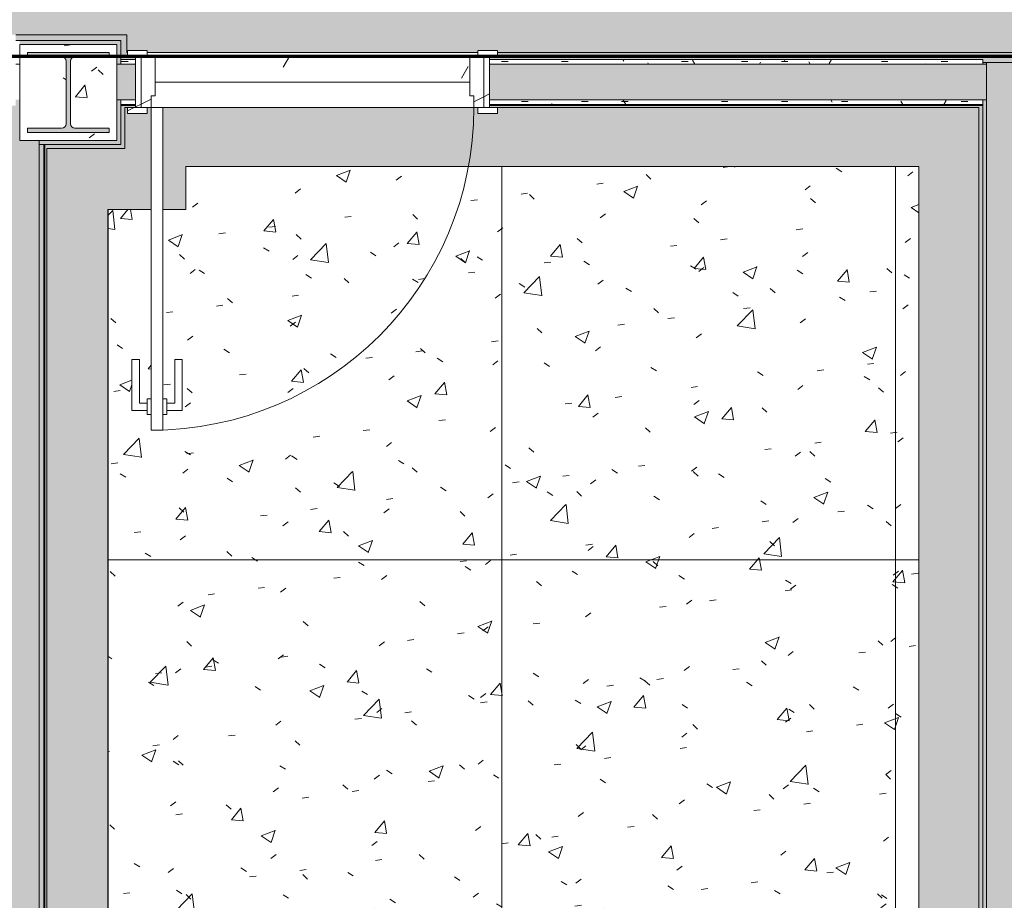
# Model space of a CAD drawing. Header units: millimetres. Extents: x -62758 to 78208, y -26429 to 33271.
# Tile 46 of 256: x -23119 to -20617, y -19658 to -17419. Entities that reach past the tile are written whole.
import ezdxf

# ---------------------------------------------------------------- set-up
doc = ezdxf.new("R2010")
doc.units = ezdxf.units.MM
for name, color, linetype, lineweight in [('A-AREA', 32, 'Continuous', 9), ('A-DETL', 90, 'Continuous', 9), ('A-DOOR', 31, 'Continuous', 9), ('A-DOOR-OPNG', 31, 'Continuous', 9), ('A-FLOR', 192, 'Continuous', 18), ('A-FLOR-PATT', 8, 'Continuous', 18), ('A-WALL', 113, 'Continuous', 18), ('A-WALL-PATT', 111, 'Continuous', 25), ('S-COLS', 52, 'Continuous', 9)]:
    doc.layers.add(name, color=color, linetype=linetype, lineweight=lineweight)
pattern_1 = [(0, (0, 0), (203.2, 50.8), [16.764, -135.636, 16.764, -135.636, -812.8]), (0, (0, 0), (203.2, 50.8), [-304.8, 16.764, -288.036, 16.764, -135.636, -355.6]), (0, (0, 0), (203.2, 50.8), [-762, 16.764, -84.836, 16.764, -237.236]), (120, (76.2, 25.4), (-145.59409, 150.57636), [16.764, -135.636, 16.764, -135.636, -812.8]), (120, (76.2, 25.4), (-145.59409, 150.57636), [-304.8, 16.764, -288.036, 16.764, -135.636, -355.6]), (120, (76.2, 25.4), (-145.59409, 150.57636), [-762, 16.764, -84.836, 16.764, -237.236]), (240, (101.6, 127), (-57.60591, -201.37636), [16.764, -135.636, 16.764, -135.636, -812.8]), (240, (101.6, 127), (-57.60591, -201.37636), [-304.8, 16.764, -288.036, 16.764, -135.636, -355.6]), (240, (101.6, 127), (-57.60591, -201.37636), [-762, 16.764, -84.836, 16.764, -237.236])]
pattern_2 = [(50, (0, 0), (182.1847, -15.9391), [19.05, -209.55]), (355, (0, 0), (-35.2424, 191.0566), [15.24, -167.64]), (100.451, (15.18, -1.33), (146.9425, 175.1167), [16.19, -178.09]), (46.184, (0, 50.8), (271.0789, -42.0433), [28.575, -314.325]), (96.636, (22.6, 47.3), (237.4025, 247.4272), [24.285, -267.135]), (351.184, (0, 50.8), (237.4046, 247.4251), [22.86, -251.46]), (21, (25.4, 38.1), (151.6149, -102.2655), [19.05, -209.55]), (326, (25.4, 38.1), (61.8024, 184.1877), [15.24, -167.64]), (71.451, (38.03, 29.58), (213.4171, 81.9214), [16.19, -178.09]), (37.5, (0, 0), (3.08832, 84.55508), [8.382, -157.226, 8.382, -161.798, -168.275]), (37.5, (0, 0), (3.08832, 84.55508), [-335.788, 8.382, -159.893]), (7.5, (0, 0), (66.81944, 100.18075), [8.382, -88.646, 8.382, -153.416, -64.135]), (7.5, (0, 0), (66.81944, 100.18075), [-258.826, 8.382, -55.753]), (327.5, (-56.64, 0), (135.59049, -5.72891), [8.382, -55.118, 8.382, -189.738, -262.89]), (327.5, (-56.64, 0), (135.59049, -5.72891), [-261.62, 8.382, -254.508]), (317.5, (-82.04, 0), (148.1289, 25.42676), [8.382, -74.168, 8.382, -123.19, -186.69]), (317.5, (-82.04, 0), (148.1289, 25.42676), [-214.122, 8.382, -178.308])]
pattern_3 = [(216.87, (22541.3, 17994.42), (1249.49851, 833.00223), [208.25, -1874.25]), (206.565, (22791.2, 17869.47), (-416.4998, -416.4999), [465.661, -465.661]), (198.435, (22791.2, 17661.22), (-832.99954, -416.50086), [263.418, -1053.671])]

# ---------------------------------------------------------------- blocks, each defined once
blk = doc.blocks.new('HRT-ESQ-INT_PORTA-1FL - 82x210cm_90x215cm-1FL-MAD-3_0cmFolha_Maçaneta 01-5514548-PLANTA DE IMPERMEABILIZAÇÃO - TÉRREO')
at = {"layer": 'A-DOOR', "lineweight": 5}
h = blk.add_hatch(dxfattribs=at)
h.set_pattern_fill('FP_25', color=256, style=0, pattern_type=2)
h.set_pattern_definition(pattern_3)
h.paths.add_polyline_path([(450, -80), (470, -80), (470, -65), (420, -65.1), (420, -80), (435, -80)])
h.paths.add_polyline_path([(-420, -80), (-420, -65), (-470, -65), (-470, -80), (-433.3, -80)])
h.paths.add_polyline_path([(450, 65), (470, 65), (470, 80), (420, 80), (420, 65), (435, 65)])
h.paths.add_polyline_path([(-435, 65), (-420, 65), (-420, 80), (-470, 80), (-470, 65), (-450, 65)])
h = blk.add_hatch(dxfattribs=at)
h.set_pattern_fill('FP_25', color=256, style=0, pattern_type=2)
h.set_pattern_definition(pattern_3)
h.paths.add_polyline_path([(435, -65), (435, 65), (400, 65), (400, -35), (410, -35), (410, -65)])
h.paths.add_polyline_path([(-420, -65), (-410, -65), (-410, -35), (-400, -35), (-400, 65), (-435, 65), (-435, -65)])
at = {"layer": 'A-DOOR-OPNG', "lineweight": 5}
h = blk.add_hatch(dxfattribs=at)
h.set_pattern_fill('FP_25', color=256, style=0, pattern_type=2)
h.set_pattern_definition(pattern_3)
h.paths.add_polyline_path([(450, -65), (450, 65), (435, 65), (435, -65)])
h.paths.add_polyline_path([(-450, -65), (-435, -65), (-435, 65), (-450, 65), (-450, -45)])
at = {"layer": 'A-DOOR', "color": 170, "lineweight": 5}
for p, q in [((-470, 65), (-470, 80)), ((-470, 80), (-420, 80)), ((-420, 80), (-420, 65)), ((420, 65), (420, 80)), ((420, 80), (470, 80)), ((470, 80), (470, 65)), ((-420, 65), (-470, 65)), ((-450, 65), (-435, 65)), ((-450, -65), (-450, 65)), ((-435, 65), (-435, -65)), ((-435, -65), (-435, 65)), ((-435, 65), (-400, 65)), ((-400, 65), (-400, -35)), ((400, -35), (400, 65)), ((400, 65), (435, 65)), ((470, 65), (420, 65)), ((435, 65), (450, 65)), ((435, -65), (435, 65)), ((435, 65), (435, -65)), ((450, 65), (450, -65)), ((-410, -35), (-410, -65)), ((-400, -35), (-410, -35)), ((410, -35), (400, -35)), ((410, -65), (410, -35)), ((-470, -65), (-420, -65)), ((-470, -80), (-470, -65)), ((-435, -65), (-450, -65)), ((-410, -65), (-435, -65)), ((-420, -65), (-420, -80)), ((-410, -65), (-380, -65)), ((-410, -885), (-410, -65)), ((-380, -65), (-380, -885)), ((435, -65), (410, -65)), ((420, -65), (470, -65)), ((420, -80), (420, -65)), ((450, -65), (435, -65)), ((470, -65), (470, -80)), ((-420, -80), (-470, -80)), ((470, -80), (420, -80)), ((-410, -805), (-410, -845)), ((-380, -845), (-380, -805)), ((-380, -885), (-410, -885))]:
    blk.add_line(p, q, dxfattribs=at)
at = {"layer": 'A-DOOR', "lineweight": 5}
for p, q in [((-459, -705), (-440, -705)), ((-459, -835), (-459, -705)), ((-440, -705), (-440, -816)), ((-350, -816), (-350, -705)), ((-350, -705), (-331, -705)), ((-331, -705), (-331, -835)), ((-440, -816), (-420, -816)), ((-420, -805), (-410, -805)), ((-420, -816), (-420, -805)), ((-380, -805), (-370, -805)), ((-370, -805), (-370, -816)), ((-370, -816), (-350, -816)), ((-420, -835), (-459, -835)), ((-420, -845), (-420, -835)), ((-410, -845), (-420, -845)), ((-370, -845), (-380, -845)), ((-370, -835), (-370, -845)), ((-331, -835), (-370, -835))]:
    blk.add_line(p, q, dxfattribs=at)
at = {"layer": 'A-DOOR-OPNG', "lineweight": 5}
for p, q in [((-420, -805), (-420, -845)), ((-370, -805), (-370, -845))]:
    blk.add_line(p, q, dxfattribs=at)
at = {"layer": 'A-DOOR-OPNG', "color": 130, "lineweight": 5}
blk.add_arc((-410, -65), 820, 270, 0, dxfattribs=at)
blk = doc.blocks.new('_ARQPWR_Pilar perfil I - _TP9-5763038-PLANTA DE IMPERMEABILIZAÇÃO - TÉRREO')
at = {"layer": 'S-COLS', "lineweight": 5}
blk.add_hatch(color=256, dxfattribs=at).paths.add_polyline_path([(103.5, -102), (103, -90.7), (16.9, -90.7), (9, -87.4), (5.6, -79.4), (5.6, 79.4), (9, 87.4), (16.9, 90.7), (103.5, 90.7), (103, 102), (-103.5, 102), (-103.5, 90.7), (-17, 90.7), (-8.9, 87.3), (-5.7, 79.4), (-5.7, -79.4), (-9, -87.4), (-17, -90.7), (-103.5, -90.7), (-103.5, -102), (103, -102)])
at = {"layer": 'S-COLS', "color": 130, "lineweight": 5}
for p, q in [((103.5, 102), (-103.5, 102)), ((-103.5, 102), (-103.5, 90.7)), ((103.5, 90.7), (103.5, 102)), ((-103.5, 90.7), (-17, 90.7)), ((-5.7, 79.4), (-5.7, -79.4)), ((5.6, -79.4), (5.6, 79.4)), ((16.9, 90.7), (103.5, 90.7)), ((-17, -90.7), (-103.5, -90.7)), ((-103.5, -90.7), (-103.5, -102)), ((103.5, -90.7), (16.9, -90.7)), ((103.5, -102), (103.5, -90.7)), ((-103.5, -102), (103.5, -102))]:
    blk.add_line(p, q, dxfattribs=at)
for centre, start, end in [((-17, 79.4), 0, 90), ((16.9, 79.4), 90, 180), ((-17, -79.4), 270, 0), ((16.9, -79.4), 180, 270)]:
    blk.add_arc(centre, 11.3, start, end, dxfattribs=at)
blk = doc.blocks.new('FX-PNC-PILAR-TP126 - FX-PNC-PILAR-TP01-5762401-PLANTA DE IMPERMEABILIZAÇÃO - TÉRREO')
at = {"layer": 'S-COLS', "lineweight": 5}
h = blk.add_hatch(dxfattribs=at)
h.set_pattern_fill('FP_297', color=256, style=0, pattern_type=2)
h.set_pattern_definition([(50, (176276.68, 2170.5), (364.368, -31.8783), [38.1, -419.1]), (355, (176276.68, 2170.5), (-70.486, 382.1133), [30.48, -335.28]), (100.451, (176307.05, 2167.86), (293.885, 350.2334), [32.38, -356.18]), (46.184, (176276.7, 2272.1), (542.1585, -84.086), [57.15, -628.65]), (96.636, (176321.86, 2265.1), (474.805, 494.855), [48.57, -534.27]), (351.184, (176276.7, 2272.1), (474.81, 494.85), [45.72, -502.92]), (21, (176327.48, 2246.7), (303.2285, -204.5305), [38.1, -419.1]), (326, (176327.48, 2246.7), (123.604, 368.376), [30.48, -335.28]), (71.451, (176352.75, 2229.67), (426.834, 163.8427), [32.38, -356.18]), (37.5, (176276.68, 2170.51), (6.17665, 169.11015), [16.764, -314.452, 16.764, -323.596, -336.55]), (37.5, (176276.68, 2170.51), (6.17665, 169.11015), [-671.576, 16.764, -319.786]), (7.5, (176276.68, 2170.51), (133.6389, 200.3615), [16.764, -177.292, 16.764, -306.832, -128.27]), (7.5, (176276.68, 2170.51), (133.6389, 200.3615), [-517.652, 16.764, -111.506]), (327.5, (176163.4, 2170.51), (271.1818, -11.45836), [16.764, -110.236, 16.764, -905.256]), (327.5, (176163.4, 2170.51), (271.1818, -11.45836), [-143.764, -379.476, 16.764, -509.016]), (317.5, (176112.6, 2170.51), (296.2585, 50.8528), [16.764, -148.336, 16.764, -246.38, -373.38]), (317.5, (176112.6, 2170.51), (296.2585, 50.8528), [-428.244, 16.764, -356.616])])
h.paths.add_polyline_path([(153298.4, -15556.1), (153405, -15556.1), (153405, -15312.1), (153158, -15312.1), (153158, -15556.1), (153287.1, -15556.1)])
h.paths.add_polyline_path([(153385, -15536.1), (153178, -15536.1), (153178, -15524.8), (153264.5, -15524.8), (153272.6, -15521.4), (153275.8, -15513.5), (153275.8, -15354.7), (153272.5, -15346.7), (153264.5, -15343.4), (153178, -15343.4), (153178, -15332.1), (153385, -15332.4), (153385, -15343.4), (153298.4, -15343.4), (153290.4, -15346.8), (153287.1, -15357.6), (153287.1, -15513.5), (153290.4, -15521.5), (153298.4, -15524.8), (153385, -15524.8)])
at = {"layer": 'S-COLS', "color": 130, "lineweight": 5}
for p, q in [((153158, -15312.1), (153158, -15402.4)), ((153405, -15312.1), (153158, -15312.1)), ((153405, -15332.4), (153405, -15312.1)), ((153405, -15362.4), (153405, -15332.4)), ((153405, -15452.4), (153405, -15362.4)), ((153158, -15402.4), (153158, -15452.4)), ((153158, -15452.4), (153158, -15556.1)), ((153405, -15472.4), (153405, -15452.4)), ((153405, -15556.1), (153405, -15472.4)), ((153158, -15556.1), (153207.1, -15556.1)), ((153207.1, -15556.1), (153227.1, -15556.1)), ((153227.1, -15556.1), (153405, -15556.1))]:
    blk.add_line(p, q, dxfattribs=at)
blk = doc.blocks.new('BE-PMSa-MOD-ARQ-ESCOLA-EX-000-R_0056_rvt-1-PLANTA DE IMPERMEABILIZAÇÃO - TÉRREO')
at = {"layer": 'A-FLOR-PATT', "lineweight": 5}
h = blk.add_hatch(dxfattribs=at)
h.set_pattern_fill('FP_78', color=133, style=0, pattern_type=2)
h.set_pattern_definition(pattern_2)
h.paths.add_polyline_path([(-14683.4, -19452.9), (-14034.5, -19452.9), (-14034.5, -18762.9), (-14049.5, -18762.9), (-14049.5, -18712.9), (-14034.5, -18712.9), (-14034.5, -17872.9), (-14049.5, -17872.9), (-14049.5, -17822.9), (-14034.5, -17822.9), (-14034.5, -17502.9), (-10191.5, -17502.9), (-10191.5, -17457.6), (-9894.9, -17457.6), (-9894.9, -15747.1), (-26582, -15747.1), (-26582, -15809.4), (-26571.5, -15809.4), (-26569.5, -15811.4), (-26569.5, -15869.4), (-26582, -15869.4), (-26582, -17386.9), (-26569.5, -17386.9), (-26569.5, -17444.9), (-26571.5, -17446.9), (-26582, -17446.9), (-26582, -17457.6), (-26480.3, -17457.6), (-26480.3, -17502.9), (-24439.9, -17502.9), (-24439.9, -17497.9), (-24369.9, -17497.9), (-24369.9, -17502.9), (-23329.9, -17502.9), (-23329.9, -17497.9), (-23259.9, -17497.9), (-23259.9, -17502.9), (-23179.5, -17502.9), (-23179.5, -17532.9), (-23143.7, -17532.2), (-23143.7, -17457.6), (-22846.7, -17458.3), (-22846.7, -17502.9), (-22844.7, -17502.6), (-22844.7, -17497.9), (-22794.7, -17497.9), (-22794.7, -17502.9), (-21954.7, -17502.9), (-21954.7, -17497.9), (-21904.7, -17497.9), (-21904.7, -17502.9), (-16744.5, -17502.9), (-16744.5, -17532.9), (-16661.6, -17532.9), (-16661.6, -17457.6), (-16364.6, -17457.6), (-16364.6, -17751.6), (-16604.5, -17751.6), (-16604.5, -17831.6), (-16589.5, -17831.6), (-16589.5, -17881.6), (-16604.5, -17881.6), (-16604.5, -18721.6), (-16589.5, -18721.6), (-16589.5, -18771.6), (-16604.5, -18771.6), (-16604.5, -19452.9), (-16534.3, -19452.9), (-16534.3, -19437.9), (-16464.3, -19437.9), (-16464.3, -19452.9), (-16454.3, -19452.9), (-16454.5, -18752.9), (-16464.3, -18752.9), (-16464.3, -18741.9), (-16484.3, -18741.9), (-16484.3, -18852.9), (-16503.3, -18852.9), (-16503.3, -18722.9), (-16464.3, -18722.9), (-16464.3, -18712.9), (-16454.5, -18712.9), (-16454.5, -17901.6), (-16214.6, -17901.6), (-16214.6, -17307.6), (-16811.6, -17307.6), (-16811.6, -17357.9), (-22691.6, -17357.9), (-22691.6, -17307.6), (-23293.7, -17307.6), (-23293.7, -17362.6), (-26328.7, -17362.6), (-26328.7, -17307.6), (-26432, -17307.6), (-26432, -15897.1), (-10044.5, -15897.1), (-10044.5, -17307.6), (-10341.5, -17307.6), (-10341.5, -17352.9), (-14184.5, -17352.9), (-14184.5, -19302.9), (-16424.3, -19302.9), (-16424.3, -19452.9), (-15664.3, -19452.9), (-15664.3, -19437.9), (-15594.3, -19437.9), (-15594.3, -19452.9), (-14685.1, -19452.9)])
h = blk.add_hatch(dxfattribs=at)
h.set_pattern_fill('FP_4', color=31, style=0, pattern_type=2)
h.set_pattern_definition([(0, (0, 0), (812.8, 203.2), [33.528, -576.072, 33.528, -576.072, -3251.2]), (0, (0, 0), (812.8, 203.2), [-1219.2, 33.528, -1185.672, 33.528, -576.072, -1422.4]), (0, (0, 0), (812.8, 203.2), [-3048, 33.528, -372.872, 33.528, -982.472]), (120, (304.8, 101.6), (-582.3764, 602.3054), [33.528, -576.072, 33.528, -576.072, -3251.2]), (120, (304.8, 101.6), (-582.3764, 602.3054), [-1219.2, 33.528, -1185.672, 33.528, -576.072, -1422.4]), (120, (304.8, 101.6), (-582.3764, 602.3054), [-3048, 33.528, -372.872, 33.528, -982.472]), (240, (406.4, 508), (-230.4236, -805.5054), [33.528, -576.072, 33.528, -576.072, -3251.2]), (240, (406.4, 508), (-230.4236, -805.5054), [-1219.2, 33.528, -1185.672, 33.528, -576.072, -1422.4]), (240, (406.4, 508), (-230.4236, -805.5054), [-3048, 33.528, -372.872, 33.528, -982.472])])
h.paths.add_polyline_path([(-15734.5, -19592.9), (-15684.3, -19592), (-15684.3, -19482.9), (-15674.3, -19482.9), (-15674.3, -19452.9), (-16454.3, -19452.9), (-16454.3, -19482.9), (-16444.3, -19482.9), (-16444.3, -19592.9), (-15889.8, -19592.9)])
h.paths.add_polyline_path([(-16714.5, -18711.6), (-16714.5, -18701.6), (-16604.5, -18701.6), (-16604.5, -17901.6), (-16714.5, -17901.6), (-16714.5, -17891.6), (-16744.5, -17891.6), (-16743.4, -18711.6), (-16719.5, -18711.6)])
h.paths.add_polyline_path([(-13894.5, -18702.9), (-13894.5, -17882.9), (-13924.5, -17882.9), (-13924.5, -17892.9), (-14034.5, -17892.9), (-14034.5, -18692.9), (-13924.5, -18692.9), (-13924.5, -18702.9), (-13901, -18702.9)])
h.paths.add_polyline_path([(-23908.8, -17642.9), (-23339.9, -17642.9), (-23339.9, -17612.9), (-23349.9, -17612.9), (-23349.9, -17512.9), (-23329.9, -17512.9), (-23329.9, -17502.9), (-24369.9, -17502.9), (-24369.9, -17512.9), (-24349.9, -17512.9), (-24349.9, -17612.9), (-24359.9, -17612.9), (-24359.9, -17642.9)])
h.paths.add_polyline_path([(-22691.6, -17642.9), (-21964.7, -17642.9), (-21964.7, -17612.9), (-21974.7, -17612.9), (-21974.7, -17512.9), (-21954.7, -17512.9), (-21954.7, -17502.9), (-22794.7, -17502.9), (-22794.7, -17512.9), (-22774.7, -17512.9), (-22774.7, -17612.9), (-22784.7, -17612.9), (-22784.7, -17642.9), (-22754.7, -17642.9)])
h = blk.add_hatch(dxfattribs=at)
h.set_pattern_fill('FP_45', color=31, style=0, pattern_type=2)
h.set_pattern_definition([(216.87, (635, 1587.5), (4762.4943, 3175.0085), [793.75, -7143.75]), (206.565, (1587.5, 1111.25), (-1587.501, -1587.499), [1774.88, -1774.88]), (198.435, (1587.5, 317.5), (-3174.9975, -1587.503), [1004.024, -4016.09])])
h.paths.add_polyline_path([(-15734.5, -19592.9), (-15684.3, -19592), (-15684.3, -19482.9), (-15674.3, -19482.9), (-15674.3, -19452.9), (-16454.3, -19452.9), (-16454.3, -19482.9), (-16444.3, -19482.9), (-16444.3, -19592.9), (-15889.8, -19592.9)])
h.paths.add_polyline_path([(-16714.5, -18711.6), (-16714.5, -18701.6), (-16604.5, -18701.6), (-16604.5, -17901.6), (-16714.5, -17901.6), (-16714.5, -17891.6), (-16744.5, -17891.6), (-16743.4, -18711.6), (-16719.5, -18711.6)])
h.paths.add_polyline_path([(-13894.5, -18702.9), (-13894.5, -17882.9), (-13924.5, -17882.9), (-13924.5, -17892.9), (-14034.5, -17892.9), (-14034.5, -18692.9), (-13924.5, -18692.9), (-13924.5, -18702.9), (-13901, -18702.9)])
h.paths.add_polyline_path([(-23908.8, -17642.9), (-23339.9, -17642.9), (-23339.9, -17612.9), (-23349.9, -17612.9), (-23349.9, -17512.9), (-23329.9, -17512.9), (-23329.9, -17502.9), (-24369.9, -17502.9), (-24369.9, -17512.9), (-24349.9, -17512.9), (-24349.9, -17612.9), (-24359.9, -17612.9), (-24359.9, -17642.9)])
h.paths.add_polyline_path([(-22691.6, -17642.9), (-21964.7, -17642.9), (-21964.7, -17612.9), (-21974.7, -17612.9), (-21974.7, -17512.9), (-21954.7, -17512.9), (-21954.7, -17502.9), (-22794.7, -17502.9), (-22794.7, -17512.9), (-22774.7, -17512.9), (-22774.7, -17612.9), (-22784.7, -17612.9), (-22784.7, -17642.9), (-22754.7, -17642.9)])
h = blk.add_hatch(dxfattribs=at)
h.set_pattern_fill('FP_78', color=133, style=0, pattern_type=2)
h.set_pattern_definition(pattern_2)
h.paths.add_polyline_path([(-20843.5, -23172.9), (-20682, -23172.9), (-20682, -17642.9), (-21904.7, -17642.9), (-21904.7, -17657.9), (-21954.7, -17657.9), (-21954.7, -17642.9), (-22754.7, -17642.9), (-22754.7, -17901.6), (-22696.7, -17901.6), (-22696.7, -17792.9), (-20834.5, -17792.9), (-20834.5, -23022.9), (-22696.7, -23022.9), (-22696.7, -22870.1), (-22894.5, -22870.1), (-22894.5, -17901.6), (-22784.7, -17901.6), (-22784.7, -17642.9), (-22794.7, -17642.9), (-22794.7, -17657.9), (-22844.7, -17657.9), (-22844.7, -17642.9), (-22851.7, -17642.9), (-22851.7, -17746.6), (-23049.5, -17746.6), (-23049.5, -23025.1), (-22851.7, -23025.1), (-22851.1, -23172.9), (-20919.1, -23172.9)])
h = blk.add_hatch(dxfattribs=at)
h.set_pattern_fill('FP_79', color=31, style=0, pattern_type=2)
h.set_pattern_definition([(50, (0, 0), (364.368, -31.8783), [38.1, -419.1]), (355, (0, 0), (-70.486, 382.1133), [30.48, -335.28]), (100.451, (30.36, -2.66), (293.885, 350.2334), [32.38, -356.18]), (46.184, (0, 101.6), (542.1585, -84.086), [57.15, -628.65]), (96.636, (45.2, 94.6), (474.805, 494.855), [48.57, -534.27]), (351.184, (0, 101.6), (474.81, 494.85), [45.72, -502.92]), (21, (50.8, 76.2), (303.2285, -204.5305), [38.1, -419.1]), (326, (50.8, 76.2), (123.604, 368.376), [30.48, -335.28]), (71.451, (76.07, 59.16), (426.834, 163.8427), [32.38, -356.18]), (37.5, (0, 0), (6.17665, 169.11015), [16.764, -314.452, 16.764, -323.596, -336.55]), (37.5, (0, 0), (6.17665, 169.11015), [-671.576, 16.764, -319.786]), (7.5, (0, 0), (133.6389, 200.3615), [16.764, -177.292, 16.764, -306.832, -128.27]), (7.5, (0, 0), (133.6389, 200.3615), [-517.652, 16.764, -111.506]), (327.5, (-113.28, 0), (271.1818, -11.45836), [16.764, -110.236, 16.764, -379.476, -525.78]), (327.5, (-113.28, 0), (271.1818, -11.45836), [-523.24, 16.764, -509.016]), (317.5, (-164.08, 0), (296.2585, 50.8528), [16.764, -148.336, 16.764, -246.38, -373.38]), (317.5, (-164.08, 0), (296.2585, 50.8528), [-428.244, 16.764, -356.616])])
h.paths.add_polyline_path([(-20834.5, -23022.9), (-20834.5, -17792.9), (-22696.7, -17792.9), (-22696.7, -17901.6), (-22754.7, -17901.6), (-22754.7, -18382.9), (-22744.7, -18382.9), (-22744.7, -18393.9), (-22724.7, -18393.9), (-22724.7, -18282.9), (-22705.7, -18282.9), (-22705.7, -18412.9), (-22744.7, -18412.9), (-22744.7, -18422.9), (-22754.7, -18422.9), (-22754.7, -18462.9), (-22784.7, -18462.9), (-22784.7, -18422.9), (-22794.7, -18422.9), (-22794.7, -18412.9), (-22833.7, -18412.9), (-22833.7, -18282.9), (-22814.7, -18282.9), (-22814.7, -18393.9), (-22794.7, -18393.9), (-22794.7, -18382.9), (-22784.7, -18382.9), (-22784.7, -17901.6), (-22894.5, -17901.6), (-22894.5, -22870.1), (-22696.7, -22870.1), (-22696.7, -23022.9), (-20843.5, -23022.9)])
h = blk.add_hatch(dxfattribs=at)
h.set_pattern_fill('FP_109', color=133, style=0, pattern_type=2)
h.set_pattern_definition([(270, (-21894.5, -19792.9), (1000, 6e-14), []), (0, (-21894.5, -19792.9), (0, 1000), [])])
h.paths.add_polyline_path([(-20834.5, -23022.9), (-20834.5, -17792.9), (-22696.7, -17792.9), (-22696.7, -17901.6), (-22754.7, -17901.6), (-22754.7, -18382.9), (-22744.7, -18382.9), (-22744.7, -18393.9), (-22724.7, -18393.9), (-22724.7, -18282.9), (-22705.7, -18282.9), (-22705.7, -18412.9), (-22744.7, -18412.9), (-22744.7, -18422.9), (-22754.7, -18422.9), (-22754.7, -18462.9), (-22784.7, -18462.9), (-22784.7, -18422.9), (-22794.7, -18422.9), (-22794.7, -18412.9), (-22833.7, -18412.9), (-22833.7, -18282.9), (-22814.7, -18282.9), (-22814.7, -18393.9), (-22794.7, -18393.9), (-22794.7, -18382.9), (-22784.7, -18382.9), (-22784.7, -17901.6), (-22894.5, -17901.6), (-22894.5, -22870.1), (-22696.7, -22870.1), (-22696.7, -23022.9), (-20843.5, -23022.9)])
at = {"layer": 'A-WALL'}
for color, points in [(61, [(-23128.7, -17472.6), (-22861.7, -17472.6), (-22861.7, -17457.6), (-23128.7, -17457.6)]), (61, [(-22846.7, -17502.9), (-22846.7, -17457.6), (-22861.7, -17457.6), (-22861.7, -17502.9)]), (61, [(-20682, -17512.9), (-16744.5, -17512.9), (-16744.5, -17502.9), (-20682, -17502.9)]), (253, [(-22871.7, -17736.6), (-22861.7, -17736.6), (-22861.7, -17622.9), (-22871.7, -17622.9), (-22871.7, -17726.6)]), (253, [(-22873, -17736.6), (-22871.7, -17736.6), (-22871.7, -17726.6), (-23069.5, -17726.6), (-23069.5, -17736.6), (-22887.1, -17736.6)])]:
    blk.add_hatch(color=color, dxfattribs=at).paths.add_polyline_path(points)
at = {"layer": 'A-WALL', "lineweight": 5}
for color, points in [(9, [(-23118.7, -17482.6), (-22871.7, -17482.6), (-22871.7, -17472.6), (-23118.7, -17472.6)]), (9, [(-22861.7, -17532.9), (-22861.7, -17472.6), (-22871.7, -17472.6), (-22871.7, -17532.9)]), (50, [(-22861.7, -17746.6), (-22851.7, -17746.6), (-22851.7, -17642.9), (-22861.7, -17642.9), (-22861.7, -17736.6)]), (9, [(-23054.5, -23035.1), (-23054.5, -17736.6), (-23057, -17736.6), (-23057, -23035.1)]), (50, [(-23049.5, -17746.6), (-22861.7, -17746.6), (-22861.7, -17736.6), (-23049.5, -17736.6)])]:
    blk.add_hatch(color=color, dxfattribs=at).paths.add_polyline_path(points)
at = {"layer": 'A-WALL'}
h = blk.add_hatch(color=61, dxfattribs=at)
h.paths.add_polyline_path([(-21924.7, -17515.4), (-20682, -17515.4), (-20682, -17502.9), (-21904.7, -17503.4), (-21904.7, -17512.9), (-21924.7, -17512.9)])
h.paths.add_polyline_path([(-22844.3, -17515.4), (-22824.7, -17515.4), (-22824.7, -17512.9), (-22844.7, -17512.9), (-22844.7, -17502.9), (-22861.7, -17502.9), (-22861.7, -17515.4)])
at = {"layer": 'A-WALL', "lineweight": 5}
h = blk.add_hatch(color=9, dxfattribs=at)
h.paths.add_polyline_path([(-20784.3, -17520.4), (-20672, -17520.4), (-20672, -17515.4), (-21924.7, -17515.4), (-21924.7, -17520.4), (-20825.6, -17520.4)])
h.paths.add_polyline_path([(-22846.7, -17520.4), (-22824.7, -17520.4), (-22824.7, -17515.4), (-22861.7, -17515.4), (-22861.7, -17520.4), (-22852.1, -17520.4)])
at = {"layer": 'A-WALL'}
h = blk.add_hatch(color=10, dxfattribs=at)
h.paths.add_polyline_path([(-20682, -23182.9), (-20672, -23182.9), (-20672.1, -17637.9), (-20682, -17637.9), (-20682, -23172.9)])
h.paths.add_polyline_path([(-20672, -17515.4), (-20672, -17512.9), (-20682, -17512.9), (-20682, -17515.4)])
at = {"layer": 'A-WALL', "lineweight": 5}
h = blk.add_hatch(color=9, dxfattribs=at)
h.paths.add_polyline_path([(-17644.5, -17527.9), (-16744.5, -17527.9), (-16744.5, -17512.9), (-20672, -17512.9), (-20672, -17527.9), (-17674.5, -17527.9)])
h.paths.add_polyline_path([(-16661.6, -17527.9), (-16646.6, -17527.9), (-16646.6, -17512.9), (-16661.6, -17513.9), (-16661.6, -17525.2)])
h = blk.add_hatch(color=9, dxfattribs=at)
h.paths.add_polyline_path([(-20664.5, -23192.9), (-20662, -23192.9), (-20663, -17622.9), (-20672, -17622.9), (-20672, -23192.9), (-20664.5, -23192.9)])
h.paths.add_polyline_path([(-20665.4, -17532.9), (-20662, -17532), (-20662, -17527.9), (-20672, -17528.1), (-20672, -17532.9)])
h = blk.add_hatch(color=9, dxfattribs=at)
h.paths.add_polyline_path([(-20672, -17637.9), (-20672.1, -17635.4), (-21924.7, -17635.4), (-21924.7, -17637.9), (-20672.1, -17637.9)])
h.paths.add_polyline_path([(-22857.4, -17637.9), (-22824.7, -17637.9), (-22824.7, -17635.4), (-22861.7, -17635.4), (-22861.5, -17637.9), (-22859.9, -17637.9)])
h = blk.add_hatch(color=50, dxfattribs=at)
h.paths.add_polyline_path([(-21904.7, -17642.9), (-20682, -17642.9), (-20682, -17637.9), (-21924.7, -17637.9), (-21924.7, -17642.9)])
h.paths.add_polyline_path([(-22824.7, -17642.9), (-22824.7, -17637.9), (-22861.7, -17638.7), (-22861.7, -17642.9), (-22844.7, -17642.9)])
at = {"layer": 'A-WALL'}
h = blk.add_hatch(color=10, dxfattribs=at)
h.paths.add_polyline_path([(-23054.5, -23327.9), (-23049.5, -23327.9), (-23049.5, -23312.9), (-23054.5, -23312.9), (-23054.5, -23325.4)])
h.paths.add_polyline_path([(-23054.5, -23035.1), (-23049.5, -23035.1), (-23049.5, -17736.6), (-23054.5, -17736.6), (-23054.5, -23030.1)])
at = {"layer": 'A-WALL-PATT', "lineweight": 5}
h = blk.add_hatch(color=254, dxfattribs=at)
h.paths.add_polyline_path([(-20662, -17622.9), (-20662, -17532.9), (-21924.7, -17533.5), (-21924.7, -17622.9), (-20662.7, -17622.9)])
h.paths.add_polyline_path([(-22824.7, -17622.9), (-22824.7, -17532.9), (-22871.7, -17532.9), (-22871.7, -17622.9), (-22841.8, -17622.9)])
h = blk.add_hatch(dxfattribs=at)
h.set_pattern_fill('FP_72', color=215, style=0, pattern_type=2)
h.set_pattern_definition(pattern_1)
h.paths.add_polyline_path([(-20682, -17532.9), (-20672, -17532.5), (-20672, -17520.4), (-21924.7, -17520.4), (-21924.7, -17532.9), (-20843.5, -17532.9)])
h.paths.add_polyline_path([(-22824.7, -17532.9), (-22824.7, -17520.4), (-22861.7, -17520.4), (-22861.7, -17532.9)])
for color, points in [(251, [(-19194.5, -17617.9), (-16636.6, -17617.9), (-16636.6, -17527.9), (-16661.6, -17528.1), (-16661.6, -17572.9), (-16744.5, -17572.9), (-16744.5, -17527.9), (-20662, -17528.1), (-20662, -17617.9), (-19821.7, -17617.9)]), (254, [(-23159.5, -23282.9), (-23118.7, -23282.8), (-23118.7, -23045.1), (-23069.5, -23045.1), (-23069.5, -17726.6), (-23118.7, -17726.6), (-23118.7, -17622.9), (-23128.7, -17622.9), (-23128.7, -17637.9), (-23159.5, -17637.9), (-23159.5, -23282.9)]), (251, [(-20662, -23192.9), (-20572, -23192.9), (-20572, -17617.9), (-20662, -17617.9), (-20662, -23192.9)])]:
    blk.add_hatch(color=color, dxfattribs=at).paths.add_polyline_path(points)
h = blk.add_hatch(dxfattribs=at)
h.set_pattern_fill('FP_72', color=215, style=0, pattern_type=2)
h.set_pattern_definition(pattern_1)
h.paths.add_polyline_path([(-21865.3, -17635.4), (-20672, -17635.4), (-20672.1, -17622.9), (-21924.7, -17622.9), (-21924.7, -17635.4)])
h.paths.add_polyline_path([(-22850.2, -17635.4), (-22824.7, -17635.4), (-22824.7, -17622.9), (-22861.7, -17622.9), (-22861.7, -17635.4), (-22851.7, -17635.4)])
h = blk.add_hatch(dxfattribs=at)
h.set_pattern_fill('FP_72', color=215, style=0, pattern_type=2)
h.set_pattern_definition(pattern_1)
h.paths.add_polyline_path([(-23057, -23312.9), (-23057, -23289.1), (-23069.5, -23289.1), (-23069.5, -23312.9)])
h.paths.add_polyline_path([(-23057, -23035.1), (-23057, -17736.6), (-23069.5, -17736.6), (-23069.2, -23035.1), (-23059.5, -23035.1)])
at = {"layer": 'A-AREA', "color": 130, "lineweight": 5}
blk.add_line((-21974.7, -17577.9), (-22774.7, -17577.9), dxfattribs=at)
at = {"layer": 'A-FLOR', "color": 170, "lineweight": 5}
for p, q in [((-21954.7, -17502.9), (-22794.7, -17502.9)), ((-22754.7, -17642.9), (-21964.7, -17642.9)), ((-21964.7, -17642.9), (-22754.7, -17642.9)), ((-22696.7, -17792.9), (-20834.5, -17792.9)), ((-22696.7, -17901.6), (-22696.7, -17792.9)), ((-20834.5, -17792.9), (-22696.7, -17792.9)), ((-22696.7, -17792.9), (-22696.7, -17901.6)), ((-20834.5, -17792.9), (-20834.5, -23022.9)), ((-20834.5, -23022.9), (-20834.5, -17792.9)), ((-22894.5, -22870.1), (-22894.5, -17901.6)), ((-22894.5, -17901.6), (-22784.7, -17901.6)), ((-22784.7, -17901.6), (-22894.5, -17901.6)), ((-22894.5, -17901.6), (-22894.5, -22870.1)), ((-22754.7, -17901.6), (-22696.7, -17901.6)), ((-22696.7, -17901.6), (-22754.7, -17901.6))]:
    blk.add_line(p, q, dxfattribs=at)
at = {"layer": 'A-WALL', "color": 90, "lineweight": 9}
for p, q in [((-23118.7, -17457.6), (-23128.7, -17457.6)), ((-22871.7, -17457.6), (-23118.7, -17457.6)), ((-22861.7, -17457.6), (-22871.7, -17457.6)), ((-22846.7, -17457.6), (-22861.7, -17457.6)), ((-22846.7, -17502.9), (-22846.7, -17457.6)), ((-23118.7, -17482.6), (-22871.7, -17482.6)), ((-23118.7, -17532.9), (-23118.7, -17482.6)), ((-22871.7, -17482.6), (-22871.7, -17502.9)), ((-22844.7, -17502.9), (-22846.7, -17502.9)), ((-20682, -17502.9), (-21904.7, -17502.9)), ((-16744.5, -17502.9), (-20682, -17502.9)), ((-23118.7, -17572.9), (-23118.7, -17532.9)), ((-22871.7, -17642.9), (-22871.7, -17726.6)), ((-22851.7, -17642.9), (-22844.7, -17642.9)), ((-22851.7, -17746.6), (-22851.7, -17642.9)), ((-21904.7, -17642.9), (-20682, -17642.9)), ((-20682, -17642.9), (-20682, -23167.9)), ((-22871.7, -17726.6), (-23049.5, -17726.6)), ((-23049.5, -23025.1), (-23049.5, -17746.6)), ((-23049.5, -17746.6), (-22871.7, -17746.6)), ((-22871.7, -17746.6), (-22861.7, -17746.6)), ((-22861.7, -17746.6), (-22851.7, -17746.6))]:
    blk.add_line(p, q, dxfattribs=at)
at = {"layer": 'A-WALL', "color": 130, "lineweight": 5}
for p, q in [((-23128.7, -17472.6), (-23118.7, -17472.6)), ((-23118.7, -17472.6), (-22871.7, -17472.6)), ((-22871.7, -17472.6), (-22861.7, -17472.6)), ((-22861.7, -17472.6), (-22861.7, -17502.9)), ((-22861.7, -17515.4), (-22861.7, -17502.9)), ((-23118.7, -17532.9), (-23128.7, -17532.9)), ((-22871.7, -17532.9), (-22861.7, -17532.9)), ((-22861.7, -17532.9), (-22871.7, -17532.9)), ((-22861.7, -17515.4), (-22824.7, -17515.4)), ((-22861.7, -17520.4), (-22861.7, -17515.4)), ((-22861.7, -17520.4), (-22824.7, -17520.4)), ((-22861.7, -17532.9), (-22861.7, -17520.4)), ((-22861.7, -17532.9), (-22824.7, -17532.9)), ((-21924.7, -17515.4), (-20682, -17515.4)), ((-21924.7, -17520.4), (-20682, -17520.4)), ((-21924.7, -17532.9), (-20682, -17532.9)), ((-20682, -17512.9), (-20672, -17512.9)), ((-20682, -17512.9), (-20672, -17512.9)), ((-20682, -17515.4), (-20682, -17512.9)), ((-20672, -17515.4), (-20682, -17515.4)), ((-20672, -17520.4), (-20682, -17520.4)), ((-20672, -17532.9), (-20682, -17532.9)), ((-20672, -17512.9), (-20662, -17512.9)), ((-20672, -17515.4), (-20672, -17512.9)), ((-20672, -17520.4), (-20672, -17527.9)), ((-20672, -17527.9), (-20662, -17527.9)), ((-20672, -17527.9), (-20662, -17527.9)), ((-20672, -17527.9), (-20672, -17532.9)), ((-20662, -17532.9), (-20672, -17532.9)), ((-20662, -17512.9), (-16744.5, -17512.9)), ((-20662, -17527.9), (-16744.5, -17527.9)), ((-20662, -17532.9), (-20662, -17527.9)), ((-20662, -17532.9), (-20662, -17617.9)), ((-22871.7, -17622.9), (-22861.7, -17622.9)), ((-22861.7, -17622.9), (-22871.7, -17622.9)), ((-22871.7, -17622.9), (-22871.7, -17642.9)), ((-22861.7, -17622.9), (-22824.7, -17622.9)), ((-22861.7, -17635.4), (-22861.7, -17622.9)), ((-22861.7, -17635.4), (-22824.7, -17635.4)), ((-22861.7, -17637.9), (-22861.7, -17635.4)), ((-21924.7, -17622.9), (-20682, -17622.9)), ((-21924.7, -17635.4), (-20682, -17635.4)), ((-20672, -17622.9), (-20682, -17622.9)), ((-20672, -17635.4), (-20682, -17635.4)), ((-20672, -17622.9), (-20672, -17635.4)), ((-20662, -17622.9), (-20672, -17622.9)), ((-20672, -17635.4), (-20672, -17637.9)), ((-20662, -17617.9), (-20662, -17622.9)), ((-20662, -17642.9), (-20662, -17622.9)), ((-22861.7, -17637.9), (-22824.7, -17637.9)), ((-22861.7, -17642.9), (-22861.7, -17637.9)), ((-22861.7, -17736.6), (-22861.7, -17642.9)), ((-21924.7, -17637.9), (-20682, -17637.9)), ((-20672, -17637.9), (-20682, -17637.9)), ((-20672, -17642.9), (-20672, -17637.9)), ((-20672, -23167.9), (-20672, -17642.9)), ((-20662, -23167.9), (-20662, -17642.9)), ((-23069.5, -17726.6), (-23069.5, -17736.6)), ((-23069.5, -17736.6), (-23069.5, -17726.6)), ((-23069.5, -17736.6), (-23069.5, -23035.1)), ((-23069.5, -17736.6), (-23057, -17736.6)), ((-23057, -17736.6), (-23057, -23035.1)), ((-23057, -17736.6), (-23054.5, -17736.6)), ((-23054.5, -17736.6), (-23054.5, -23035.1)), ((-23054.5, -17736.6), (-23049.5, -17736.6)), ((-23049.5, -17736.6), (-22871.7, -17736.6)), ((-22861.7, -17736.6), (-22871.7, -17736.6))]:
    blk.add_line(p, q, dxfattribs=at)
at = {"layer": 'A-WALL', "color": 170, "lineweight": 5}
for p, q in [((-22871.7, -17532.9), (-22871.7, -17622.9)), ((-23118.7, -17726.6), (-23118.7, -17622.9)), ((-23069.5, -17726.6), (-23118.7, -17726.6))]:
    blk.add_line(p, q, dxfattribs=at)
at = {"layer": 'A-DOOR', "color": 170, "lineweight": 5}
blk.add_blockref('HRT-ESQ-INT_PORTA-1FL - 82x210cm_90x215cm-1FL-MAD-3_0cmFolha_Maçaneta 01-5514548-PLANTA DE IMPERMEABILIZAÇÃO - TÉRREO', (-22374.7, -17577.9), dxfattribs=at)
at = {"layer": 'S-COLS', "color": 170, "lineweight": 5}
for name, p in [('FX-PNC-PILAR-TP126 - FX-PNC-PILAR-TP01-5762401-PLANTA DE IMPERMEABILIZAÇÃO - TÉRREO', (-176276.7, -2170.5)), ('_ARQPWR_Pilar perfil I - _TP9-5763038-PLANTA DE IMPERMEABILIZAÇÃO - TÉRREO', (-22995.2, -17604.6))]:
    blk.add_blockref(name, p, dxfattribs=at)

msp = doc.modelspace()

# ---------------------------------------------------------------- linework, layer by layer
at = {"layer": 'A-DETL', "lineweight": 70}
msp.add_line((-16661.6, -17512.7), (-26496.6, -17512.7), dxfattribs=at)

# ---------------------------------------------------------------- block references
at = {"lineweight": 5}
msp.add_blockref('BE-PMSa-MOD-ARQ-ESCOLA-EX-000-R_0056_rvt-1-PLANTA DE IMPERMEABILIZAÇÃO - TÉRREO', (0, 0), dxfattribs=at)

doc.saveas('drawing.dxf')
